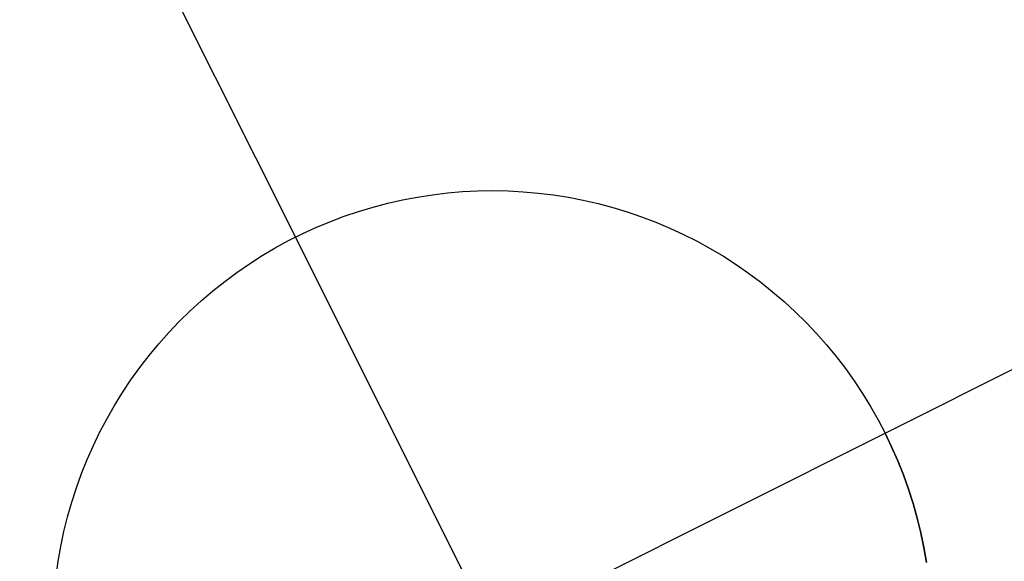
# Model space of a CAD drawing. Header units: millimetres. Extents: x 6038 to 7358, y -8545 to -7225.
# Tile 21 of 256: x 6629.41 to 6632.21, y -7949.09 to -7947.55. Entities that reach past the tile are written whole.
import ezdxf

# ---------------------------------------------------------------- set-up
doc = ezdxf.new("R2010")
doc.units = ezdxf.units.MM
doc.layers.add('color', color=7, linetype='Continuous')

msp = doc.modelspace()

# ---------------------------------------------------------------- linework, layer by layer
at = {"layer": 'color', "color": 254, "true_color": 0xcad1ee}
for p, q in [((6629.4089, -7946.6052, -7.3), (6630.193, -7948.1697, -7.3)), ((6631.8705, -7948.7271, -7.3), (6633.4351, -7947.9431, -7.3)), ((6630.6256, -7948.0437, -7.3), (6630.6686, -7948.04, -7.3)), ((6630.6256, -7948.0437, -1.3), (6630.6686, -7948.04, -1.3)), ((6630.6256, -7948.0437, -7.3), (6630.6686, -7948.04, -7.3)), ((6630.6256, -7948.0437, -4.3), (6630.6686, -7948.04, -4.3)), ((6630.6256, -7948.0437, -1.3), (6630.6686, -7948.04, -1.3)), ((6630.6686, -7948.04, -7.3), (6630.7117, -7948.0379, -7.3)), ((6630.6686, -7948.04, -1.3), (6630.7117, -7948.0379, -1.3)), ((6630.6686, -7948.04, -7.3), (6630.7117, -7948.0379, -7.3)), ((6630.6686, -7948.04, -4.3), (6630.7117, -7948.0379, -4.3)), ((6630.6686, -7948.04, -1.3), (6630.7117, -7948.0379, -1.3)), ((6630.7117, -7948.0379, -7.3), (6630.7549, -7948.0372, -7.3)), ((6630.7117, -7948.0379, -1.3), (6630.7549, -7948.0372, -1.3)), ((6630.7117, -7948.0379, -7.3), (6630.7549, -7948.0372, -7.3)), ((6630.7117, -7948.0379, -4.3), (6630.7549, -7948.0372, -4.3)), ((6630.7117, -7948.0379, -1.3), (6630.7549, -7948.0372, -1.3)), ((6630.7549, -7948.0372, -7.3), (6630.798, -7948.038, -7.3)), ((6630.7549, -7948.0372, -1.3), (6630.798, -7948.038, -1.3)), ((6630.7549, -7948.0372, -7.3), (6630.798, -7948.038, -7.3)), ((6630.7549, -7948.0372, -4.3), (6630.798, -7948.038, -4.3)), ((6630.7549, -7948.0372, -1.3), (6630.798, -7948.038, -1.3)), ((6630.798, -7948.038, -7.3), (6630.8411, -7948.0403, -7.3)), ((6630.798, -7948.038, -1.3), (6630.8411, -7948.0403, -1.3)), ((6630.798, -7948.038, -7.3), (6630.8411, -7948.0403, -7.3)), ((6630.798, -7948.038, -4.3), (6630.8411, -7948.0403, -4.3)), ((6630.798, -7948.038, -1.3), (6630.8411, -7948.0403, -1.3)), ((6630.8411, -7948.0403, -7.3), (6630.8841, -7948.0441, -7.3)), ((6630.8411, -7948.0403, -1.3), (6630.8841, -7948.0441, -1.3)), ((6630.8411, -7948.0403, -7.3), (6630.8841, -7948.0441, -7.3)), ((6630.8411, -7948.0403, -4.3), (6630.8841, -7948.0441, -4.3)), ((6630.8411, -7948.0403, -1.3), (6630.8841, -7948.0441, -1.3)), ((6630.4557, -7948.0731, -7.3), (6630.4978, -7948.0635, -7.3)), ((6630.4557, -7948.0731, -1.3), (6630.4978, -7948.0635, -1.3)), ((6630.4557, -7948.0731, -7.3), (6630.4978, -7948.0635, -7.3)), ((6630.4557, -7948.0731, -4.3), (6630.4978, -7948.0635, -4.3)), ((6630.4557, -7948.0731, -1.3), (6630.4978, -7948.0635, -1.3)), ((6630.4978, -7948.0635, -7.3), (6630.5402, -7948.0555, -7.3)), ((6630.4978, -7948.0635, -1.3), (6630.5402, -7948.0555, -1.3)), ((6630.4978, -7948.0635, -7.3), (6630.5402, -7948.0555, -7.3)), ((6630.4978, -7948.0635, -4.3), (6630.5402, -7948.0555, -4.3)), ((6630.4978, -7948.0635, -1.3), (6630.5402, -7948.0555, -1.3)), ((6630.5402, -7948.0555, -7.3), (6630.5828, -7948.0488, -7.3)), ((6630.5402, -7948.0555, -1.3), (6630.5828, -7948.0488, -1.3)), ((6630.5402, -7948.0555, -7.3), (6630.5828, -7948.0488, -7.3)), ((6630.5402, -7948.0555, -4.3), (6630.5828, -7948.0488, -4.3)), ((6630.5402, -7948.0555, -1.3), (6630.5828, -7948.0488, -1.3)), ((6630.5828, -7948.0488, -7.3), (6630.6256, -7948.0437, -7.3)), ((6630.5828, -7948.0488, -1.3), (6630.6256, -7948.0437, -1.3)), ((6630.5828, -7948.0488, -7.3), (6630.6256, -7948.0437, -7.3)), ((6630.5828, -7948.0488, -4.3), (6630.6256, -7948.0437, -4.3)), ((6630.5828, -7948.0488, -1.3), (6630.6256, -7948.0437, -1.3)), ((6630.8841, -7948.0441, -7.3), (6630.9269, -7948.0493, -7.3)), ((6630.8841, -7948.0441, -1.3), (6630.9269, -7948.0493, -1.3)), ((6630.8841, -7948.0441, -7.3), (6630.9269, -7948.0493, -7.3)), ((6630.8841, -7948.0441, -4.3), (6630.9269, -7948.0493, -4.3)), ((6630.8841, -7948.0441, -1.3), (6630.9269, -7948.0493, -1.3)), ((6630.9269, -7948.0493, -7.3), (6630.9696, -7948.0561, -7.3)), ((6630.9269, -7948.0493, -1.3), (6630.9696, -7948.0561, -1.3)), ((6630.9269, -7948.0493, -7.3), (6630.9696, -7948.0561, -7.3)), ((6630.9269, -7948.0493, -4.3), (6630.9696, -7948.0561, -4.3)), ((6630.9269, -7948.0493, -1.3), (6630.9696, -7948.0561, -1.3)), ((6630.9696, -7948.0561, -7.3), (6631.0119, -7948.0643, -7.3)), ((6630.9696, -7948.0561, -1.3), (6631.0119, -7948.0643, -1.3)), ((6630.9696, -7948.0561, -7.3), (6631.0119, -7948.0643, -7.3)), ((6630.9696, -7948.0561, -4.3), (6631.0119, -7948.0643, -4.3)), ((6630.9696, -7948.0561, -1.3), (6631.0119, -7948.0643, -1.3)), ((6631.0119, -7948.0643, -7.3), (6631.054, -7948.074, -7.3)), ((6631.0119, -7948.0643, -1.3), (6631.054, -7948.074, -1.3)), ((6631.0119, -7948.0643, -7.3), (6631.054, -7948.074, -7.3)), ((6631.0119, -7948.0643, -4.3), (6631.054, -7948.074, -4.3)), ((6631.0119, -7948.0643, -1.3), (6631.054, -7948.074, -1.3)), ((6630.3318, -7948.1103, -7.3), (6630.3726, -7948.0965, -7.3)), ((6630.3318, -7948.1103, -1.3), (6630.3726, -7948.0965, -1.3)), ((6630.3318, -7948.1103, -7.3), (6630.3726, -7948.0965, -7.3)), ((6630.3318, -7948.1103, -4.3), (6630.3726, -7948.0965, -4.3)), ((6630.3318, -7948.1103, -1.3), (6630.3726, -7948.0965, -1.3)), ((6630.3726, -7948.0965, -7.3), (6630.414, -7948.0841, -7.3)), ((6630.3726, -7948.0965, -1.3), (6630.414, -7948.0841, -1.3)), ((6630.3726, -7948.0965, -7.3), (6630.414, -7948.0841, -7.3)), ((6630.3726, -7948.0965, -4.3), (6630.414, -7948.0841, -4.3)), ((6630.3726, -7948.0965, -1.3), (6630.414, -7948.0841, -1.3)), ((6630.414, -7948.0841, -7.3), (6630.4557, -7948.0731, -7.3)), ((6630.414, -7948.0841, -1.3), (6630.4557, -7948.0731, -1.3)), ((6630.414, -7948.0841, -7.3), (6630.4557, -7948.0731, -7.3)), ((6630.414, -7948.0841, -4.3), (6630.4557, -7948.0731, -4.3)), ((6630.414, -7948.0841, -1.3), (6630.4557, -7948.0731, -1.3)), ((6631.054, -7948.074, -7.3), (6631.0957, -7948.0851, -7.3)), ((6631.054, -7948.074, -1.3), (6631.0957, -7948.0851, -1.3)), ((6631.054, -7948.074, -7.3), (6631.0957, -7948.0851, -7.3)), ((6631.054, -7948.074, -4.3), (6631.0957, -7948.0851, -4.3)), ((6631.054, -7948.074, -1.3), (6631.0957, -7948.0851, -1.3)), ((6631.0957, -7948.0851, -7.3), (6631.137, -7948.0976, -7.3)), ((6631.0957, -7948.0851, -1.3), (6631.137, -7948.0976, -1.3)), ((6631.0957, -7948.0851, -7.3), (6631.137, -7948.0976, -7.3)), ((6631.0957, -7948.0851, -4.3), (6631.137, -7948.0976, -4.3)), ((6631.0957, -7948.0851, -1.3), (6631.137, -7948.0976, -1.3)), ((6631.137, -7948.0976, -7.3), (6631.1778, -7948.1116, -7.3)), ((6631.137, -7948.0976, -1.3), (6631.1778, -7948.1116, -1.3)), ((6631.137, -7948.0976, -7.3), (6631.1778, -7948.1116, -7.3)), ((6631.137, -7948.0976, -4.3), (6631.1778, -7948.1116, -4.3)), ((6631.137, -7948.0976, -1.3), (6631.1778, -7948.1116, -1.3)), ((6630.2516, -7948.1422, -7.3), (6630.2914, -7948.1256, -7.3)), ((6630.2516, -7948.1422, -1.3), (6630.2914, -7948.1256, -1.3)), ((6630.2516, -7948.1422, -7.3), (6630.2914, -7948.1256, -7.3)), ((6630.2516, -7948.1422, -4.3), (6630.2914, -7948.1256, -4.3)), ((6630.2516, -7948.1422, -1.3), (6630.2914, -7948.1256, -1.3)), ((6630.2914, -7948.1256, -7.3), (6630.3318, -7948.1103, -7.3)), ((6630.2914, -7948.1256, -1.3), (6630.3318, -7948.1103, -1.3)), ((6630.2914, -7948.1256, -7.3), (6630.3318, -7948.1103, -7.3)), ((6630.2914, -7948.1256, -4.3), (6630.3318, -7948.1103, -4.3)), ((6630.2914, -7948.1256, -1.3), (6630.3318, -7948.1103, -1.3)), ((6631.1778, -7948.1116, -7.3), (6631.2181, -7948.1269, -7.3)), ((6631.1778, -7948.1116, -1.3), (6631.2181, -7948.1269, -1.3)), ((6631.1778, -7948.1116, -7.3), (6631.2181, -7948.1269, -7.3)), ((6631.1778, -7948.1116, -4.3), (6631.2181, -7948.1269, -4.3)), ((6631.1778, -7948.1116, -1.3), (6631.2181, -7948.1269, -1.3)), ((6630.2123, -7948.1602, -7.3), (6630.2516, -7948.1422, -7.3)), ((6630.2123, -7948.1602, -1.3), (6630.2516, -7948.1422, -1.3)), ((6630.2123, -7948.1602, -7.3), (6630.2516, -7948.1422, -7.3)), ((6630.2123, -7948.1602, -4.3), (6630.2516, -7948.1422, -4.3)), ((6630.2123, -7948.1602, -1.3), (6630.2516, -7948.1422, -1.3)), ((6631.2181, -7948.1269, -7.3), (6631.2579, -7948.1437, -7.3)), ((6631.2181, -7948.1269, -1.3), (6631.2579, -7948.1437, -1.3)), ((6631.2181, -7948.1269, -7.3), (6631.2579, -7948.1437, -7.3)), ((6631.2181, -7948.1269, -4.3), (6631.2579, -7948.1437, -4.3)), ((6631.2181, -7948.1269, -1.3), (6631.2579, -7948.1437, -1.3)), ((6631.2579, -7948.1437, -7.3), (6631.2971, -7948.1618, -7.3)), ((6631.2579, -7948.1437, -1.3), (6631.2971, -7948.1618, -1.3)), ((6631.2579, -7948.1437, -7.3), (6631.2971, -7948.1618, -7.3)), ((6631.2579, -7948.1437, -4.3), (6631.2971, -7948.1618, -4.3)), ((6631.2579, -7948.1437, -1.3), (6631.2971, -7948.1618, -1.3)), ((6630.1359, -7948.2002, -7.3), (6630.1738, -7948.1795, -7.3)), ((6630.1359, -7948.2002, -1.3), (6630.1738, -7948.1795, -1.3)), ((6630.1359, -7948.2002, -7.3), (6630.1738, -7948.1795, -7.3)), ((6630.1359, -7948.2002, -4.3), (6630.1738, -7948.1795, -4.3)), ((6630.1359, -7948.2002, -1.3), (6630.1738, -7948.1795, -1.3)), ((6630.1738, -7948.1795, -7.3), (6630.2123, -7948.1602, -7.3)), ((6630.1738, -7948.1795, -1.3), (6630.2123, -7948.1602, -1.3)), ((6630.1738, -7948.1795, -7.3), (6630.2123, -7948.1602, -7.3)), ((6630.1738, -7948.1795, -4.3), (6630.2123, -7948.1602, -4.3)), ((6630.1738, -7948.1795, -1.3), (6630.2123, -7948.1602, -1.3)), ((6630.193, -7948.1697, -1.3), (6630.193, -7948.1697, -7.3)), ((6631.3131, -7950.4047, -1.3), (6630.193, -7948.1697, -1.3)), ((6631.2971, -7948.1618, -7.3), (6631.3356, -7948.1812, -7.3)), ((6631.2971, -7948.1618, -1.3), (6631.3356, -7948.1812, -1.3)), ((6631.2971, -7948.1618, -7.3), (6631.3356, -7948.1812, -7.3)), ((6631.2971, -7948.1618, -4.3), (6631.3356, -7948.1812, -4.3)), ((6631.2971, -7948.1618, -1.3), (6631.3356, -7948.1812, -1.3)), ((6631.3356, -7948.1812, -7.3), (6631.3734, -7948.202, -7.3)), ((6631.3356, -7948.1812, -1.3), (6631.3734, -7948.202, -1.3)), ((6631.3356, -7948.1812, -7.3), (6631.3734, -7948.202, -7.3)), ((6631.3356, -7948.1812, -4.3), (6631.3734, -7948.202, -4.3)), ((6631.3356, -7948.1812, -1.3), (6631.3734, -7948.202, -1.3)), ((6630.0987, -7948.2221, -7.3), (6630.1359, -7948.2002, -7.3)), ((6630.0987, -7948.2221, -1.3), (6630.1359, -7948.2002, -1.3)), ((6630.0987, -7948.2221, -7.3), (6630.1359, -7948.2002, -7.3)), ((6630.0987, -7948.2221, -4.3), (6630.1359, -7948.2002, -4.3)), ((6630.0987, -7948.2221, -1.3), (6630.1359, -7948.2002, -1.3)), ((6631.3734, -7948.202, -7.3), (6631.4105, -7948.2241, -7.3)), ((6631.3734, -7948.202, -1.3), (6631.4105, -7948.2241, -1.3)), ((6631.3734, -7948.202, -7.3), (6631.4105, -7948.2241, -7.3)), ((6631.3734, -7948.202, -4.3), (6631.4105, -7948.2241, -4.3)), ((6631.3734, -7948.202, -1.3), (6631.4105, -7948.2241, -1.3)), ((6630.0624, -7948.2453, -7.3), (6630.0987, -7948.2221, -7.3)), ((6630.0624, -7948.2453, -1.3), (6630.0987, -7948.2221, -1.3)), ((6630.0624, -7948.2453, -7.3), (6630.0987, -7948.2221, -7.3)), ((6630.0624, -7948.2453, -4.3), (6630.0987, -7948.2221, -4.3)), ((6630.0624, -7948.2453, -1.3), (6630.0987, -7948.2221, -1.3)), ((6631.4105, -7948.2241, -7.3), (6631.4468, -7948.2474, -7.3)), ((6631.4105, -7948.2241, -1.3), (6631.4468, -7948.2474, -1.3)), ((6631.4105, -7948.2241, -7.3), (6631.4468, -7948.2474, -7.3)), ((6631.4105, -7948.2241, -4.3), (6631.4468, -7948.2474, -4.3)), ((6631.4105, -7948.2241, -1.3), (6631.4468, -7948.2474, -1.3)), ((6630.0268, -7948.2698, -7.3), (6630.0624, -7948.2453, -7.3)), ((6630.0268, -7948.2698, -1.3), (6630.0624, -7948.2453, -1.3)), ((6630.0268, -7948.2698, -7.3), (6630.0624, -7948.2453, -7.3)), ((6630.0268, -7948.2698, -4.3), (6630.0624, -7948.2453, -4.3)), ((6630.0268, -7948.2698, -1.3), (6630.0624, -7948.2453, -1.3)), ((6631.4468, -7948.2474, -7.3), (6631.4823, -7948.272, -7.3)), ((6631.4468, -7948.2474, -1.3), (6631.4823, -7948.272, -1.3)), ((6631.4468, -7948.2474, -7.3), (6631.4823, -7948.272, -7.3)), ((6631.4468, -7948.2474, -4.3), (6631.4823, -7948.272, -4.3)), ((6631.4468, -7948.2474, -1.3), (6631.4823, -7948.272, -1.3)), ((6629.9921, -7948.2955, -7.3), (6630.0268, -7948.2698, -7.3)), ((6629.9921, -7948.2955, -1.3), (6630.0268, -7948.2698, -1.3)), ((6629.9921, -7948.2955, -7.3), (6630.0268, -7948.2698, -7.3)), ((6629.9921, -7948.2955, -4.3), (6630.0268, -7948.2698, -4.3)), ((6629.9921, -7948.2955, -1.3), (6630.0268, -7948.2698, -1.3)), ((6631.4823, -7948.272, -7.3), (6631.5169, -7948.2977, -7.3)), ((6631.4823, -7948.272, -1.3), (6631.5169, -7948.2977, -1.3)), ((6631.4823, -7948.272, -7.3), (6631.5169, -7948.2977, -7.3)), ((6631.4823, -7948.272, -4.3), (6631.5169, -7948.2977, -4.3)), ((6631.4823, -7948.272, -1.3), (6631.5169, -7948.2977, -1.3)), ((6629.9255, -7948.3503, -7.3), (6629.9583, -7948.3223, -7.3)), ((6629.9255, -7948.3503, -1.3), (6629.9583, -7948.3223, -1.3)), ((6629.9255, -7948.3503, -7.3), (6629.9583, -7948.3223, -7.3)), ((6629.9255, -7948.3503, -4.3), (6629.9583, -7948.3223, -4.3)), ((6629.9255, -7948.3503, -1.3), (6629.9583, -7948.3223, -1.3)), ((6629.9583, -7948.3223, -7.3), (6629.9921, -7948.2955, -7.3)), ((6629.9583, -7948.3223, -1.3), (6629.9921, -7948.2955, -1.3)), ((6629.9583, -7948.3223, -7.3), (6629.9921, -7948.2955, -7.3)), ((6629.9583, -7948.3223, -4.3), (6629.9921, -7948.2955, -4.3)), ((6629.9583, -7948.3223, -1.3), (6629.9921, -7948.2955, -1.3)), ((6631.5169, -7948.2977, -7.3), (6631.5506, -7948.3247, -7.3)), ((6631.5169, -7948.2977, -1.3), (6631.5506, -7948.3247, -1.3)), ((6631.5169, -7948.2977, -7.3), (6631.5506, -7948.3247, -7.3)), ((6631.5169, -7948.2977, -4.3), (6631.5506, -7948.3247, -4.3)), ((6631.5169, -7948.2977, -1.3), (6631.5506, -7948.3247, -1.3)), ((6629.8937, -7948.3794, -7.3), (6629.9255, -7948.3503, -7.3)), ((6629.8937, -7948.3794, -1.3), (6629.9255, -7948.3503, -1.3)), ((6629.8937, -7948.3794, -7.3), (6629.9255, -7948.3503, -7.3)), ((6629.8937, -7948.3794, -4.3), (6629.9255, -7948.3503, -4.3)), ((6629.8937, -7948.3794, -1.3), (6629.9255, -7948.3503, -1.3)), ((6631.5506, -7948.3247, -7.3), (6631.5833, -7948.3528, -7.3)), ((6631.5506, -7948.3247, -1.3), (6631.5833, -7948.3528, -1.3)), ((6631.5506, -7948.3247, -7.3), (6631.5833, -7948.3528, -7.3)), ((6631.5506, -7948.3247, -4.3), (6631.5833, -7948.3528, -4.3)), ((6631.5506, -7948.3247, -1.3), (6631.5833, -7948.3528, -1.3)), ((6631.5833, -7948.3528, -7.3), (6631.6151, -7948.382, -7.3)), ((6631.5833, -7948.3528, -1.3), (6631.6151, -7948.382, -1.3)), ((6631.5833, -7948.3528, -7.3), (6631.6151, -7948.382, -7.3)), ((6631.5833, -7948.3528, -4.3), (6631.6151, -7948.382, -4.3)), ((6631.5833, -7948.3528, -1.3), (6631.6151, -7948.382, -1.3)), ((6629.8629, -7948.4097, -7.3), (6629.8937, -7948.3794, -7.3)), ((6629.8629, -7948.4097, -1.3), (6629.8937, -7948.3794, -1.3)), ((6629.8629, -7948.4097, -7.3), (6629.8937, -7948.3794, -7.3)), ((6629.8629, -7948.4097, -4.3), (6629.8937, -7948.3794, -4.3)), ((6629.8629, -7948.4097, -1.3), (6629.8937, -7948.3794, -1.3)), ((6631.6151, -7948.382, -7.3), (6631.6458, -7948.4123, -7.3)), ((6631.6151, -7948.382, -1.3), (6631.6458, -7948.4123, -1.3)), ((6631.6151, -7948.382, -7.3), (6631.6458, -7948.4123, -7.3)), ((6631.6151, -7948.382, -4.3), (6631.6458, -7948.4123, -4.3)), ((6631.6151, -7948.382, -1.3), (6631.6458, -7948.4123, -1.3)), ((6629.8331, -7948.4409, -7.3), (6629.8629, -7948.4097, -7.3)), ((6629.8331, -7948.4409, -1.3), (6629.8629, -7948.4097, -1.3)), ((6629.8331, -7948.4409, -7.3), (6629.8629, -7948.4097, -7.3)), ((6629.8331, -7948.4409, -4.3), (6629.8629, -7948.4097, -4.3)), ((6629.8331, -7948.4409, -1.3), (6629.8629, -7948.4097, -1.3)), ((6631.6458, -7948.4123, -7.3), (6631.6755, -7948.4436, -7.3)), ((6631.6458, -7948.4123, -1.3), (6631.6755, -7948.4436, -1.3)), ((6631.6458, -7948.4123, -7.3), (6631.6755, -7948.4436, -7.3)), ((6631.6458, -7948.4123, -4.3), (6631.6755, -7948.4436, -4.3)), ((6631.6458, -7948.4123, -1.3), (6631.6755, -7948.4436, -1.3)), ((6629.8044, -7948.4732, -7.3), (6629.8331, -7948.4409, -7.3)), ((6629.8044, -7948.4732, -1.3), (6629.8331, -7948.4409, -1.3)), ((6629.8044, -7948.4732, -7.3), (6629.8331, -7948.4409, -7.3)), ((6629.8044, -7948.4732, -4.3), (6629.8331, -7948.4409, -4.3)), ((6629.8044, -7948.4732, -1.3), (6629.8331, -7948.4409, -1.3)), ((6631.6755, -7948.4436, -7.3), (6631.704, -7948.476, -7.3)), ((6631.6755, -7948.4436, -1.3), (6631.704, -7948.476, -1.3)), ((6631.6755, -7948.4436, -7.3), (6631.704, -7948.476, -7.3)), ((6631.6755, -7948.4436, -4.3), (6631.704, -7948.476, -4.3)), ((6631.6755, -7948.4436, -1.3), (6631.704, -7948.476, -1.3)), ((6629.7769, -7948.5064, -7.3), (6629.8044, -7948.4732, -7.3)), ((6629.7769, -7948.5064, -1.3), (6629.8044, -7948.4732, -1.3)), ((6629.7769, -7948.5064, -7.3), (6629.8044, -7948.4732, -7.3)), ((6629.7769, -7948.5064, -4.3), (6629.8044, -7948.4732, -4.3)), ((6629.7769, -7948.5064, -1.3), (6629.8044, -7948.4732, -1.3)), ((6631.704, -7948.476, -7.3), (6631.7315, -7948.5093, -7.3)), ((6631.704, -7948.476, -1.3), (6631.7315, -7948.5093, -1.3)), ((6631.704, -7948.476, -7.3), (6631.7315, -7948.5093, -7.3)), ((6631.704, -7948.476, -4.3), (6631.7315, -7948.5093, -4.3)), ((6631.704, -7948.476, -1.3), (6631.7315, -7948.5093, -1.3)), ((6629.7505, -7948.5405, -7.3), (6629.7769, -7948.5064, -7.3)), ((6629.7505, -7948.5405, -1.3), (6629.7769, -7948.5064, -1.3)), ((6629.7505, -7948.5405, -7.3), (6629.7769, -7948.5064, -7.3)), ((6629.7505, -7948.5405, -4.3), (6629.7769, -7948.5064, -4.3)), ((6629.7505, -7948.5405, -1.3), (6629.7769, -7948.5064, -1.3)), ((6631.7315, -7948.5093, -7.3), (6631.7577, -7948.5435, -7.3)), ((6631.7315, -7948.5093, -1.3), (6631.7577, -7948.5435, -1.3)), ((6631.7315, -7948.5093, -7.3), (6631.7577, -7948.5435, -7.3)), ((6631.7315, -7948.5093, -4.3), (6631.7577, -7948.5435, -4.3)), ((6631.7315, -7948.5093, -1.3), (6631.7577, -7948.5435, -1.3)), ((6629.7254, -7948.5756, -7.3), (6629.7505, -7948.5405, -7.3)), ((6629.7254, -7948.5756, -1.3), (6629.7505, -7948.5405, -1.3)), ((6629.7254, -7948.5756, -7.3), (6629.7505, -7948.5405, -7.3)), ((6629.7254, -7948.5756, -4.3), (6629.7505, -7948.5405, -4.3)), ((6629.7254, -7948.5756, -1.3), (6629.7505, -7948.5405, -1.3)), ((6631.7577, -7948.5435, -7.3), (6631.7828, -7948.5786, -7.3)), ((6631.7577, -7948.5435, -1.3), (6631.7828, -7948.5786, -1.3)), ((6631.7577, -7948.5435, -7.3), (6631.7828, -7948.5786, -7.3)), ((6631.7577, -7948.5435, -4.3), (6631.7828, -7948.5786, -4.3)), ((6631.7577, -7948.5435, -1.3), (6631.7828, -7948.5786, -1.3)), ((6629.7014, -7948.6115, -7.3), (6629.7254, -7948.5756, -7.3)), ((6629.7014, -7948.6115, -1.3), (6629.7254, -7948.5756, -1.3)), ((6629.7014, -7948.6115, -7.3), (6629.7254, -7948.5756, -7.3)), ((6629.7014, -7948.6115, -4.3), (6629.7254, -7948.5756, -4.3)), ((6629.7014, -7948.6115, -1.3), (6629.7254, -7948.5756, -1.3)), ((6631.7828, -7948.5786, -7.3), (6631.8067, -7948.6146, -7.3)), ((6631.7828, -7948.5786, -1.3), (6631.8067, -7948.6146, -1.3)), ((6631.7828, -7948.5786, -7.3), (6631.8067, -7948.6146, -7.3)), ((6631.7828, -7948.5786, -4.3), (6631.8067, -7948.6146, -4.3)), ((6631.7828, -7948.5786, -1.3), (6631.8067, -7948.6146, -1.3)), ((6629.6787, -7948.6482, -7.3), (6629.7014, -7948.6115, -7.3)), ((6629.6787, -7948.6482, -1.3), (6629.7014, -7948.6115, -1.3)), ((6629.6787, -7948.6482, -7.3), (6629.7014, -7948.6115, -7.3)), ((6629.6787, -7948.6482, -4.3), (6629.7014, -7948.6115, -4.3)), ((6629.6787, -7948.6482, -1.3), (6629.7014, -7948.6115, -1.3)), ((6631.8067, -7948.6146, -7.3), (6631.8292, -7948.6514, -7.3)), ((6631.8067, -7948.6146, -1.3), (6631.8292, -7948.6514, -1.3)), ((6631.8067, -7948.6146, -7.3), (6631.8292, -7948.6514, -7.3)), ((6631.8067, -7948.6146, -4.3), (6631.8292, -7948.6514, -4.3)), ((6631.8067, -7948.6146, -1.3), (6631.8292, -7948.6514, -1.3)), ((6629.6573, -7948.6856, -7.3), (6629.6787, -7948.6482, -7.3)), ((6629.6573, -7948.6856, -1.3), (6629.6787, -7948.6482, -1.3)), ((6629.6573, -7948.6856, -7.3), (6629.6787, -7948.6482, -7.3)), ((6629.6573, -7948.6856, -4.3), (6629.6787, -7948.6482, -4.3)), ((6629.6573, -7948.6856, -1.3), (6629.6787, -7948.6482, -1.3)), ((6631.8292, -7948.6514, -7.3), (6631.8505, -7948.6889, -7.3)), ((6631.8292, -7948.6514, -1.3), (6631.8505, -7948.6889, -1.3)), ((6631.8292, -7948.6514, -7.3), (6631.8505, -7948.6889, -7.3)), ((6631.8292, -7948.6514, -4.3), (6631.8505, -7948.6889, -4.3)), ((6631.8292, -7948.6514, -1.3), (6631.8505, -7948.6889, -1.3)), ((6629.6372, -7948.7238, -7.3), (6629.6573, -7948.6856, -7.3)), ((6629.6372, -7948.7238, -1.3), (6629.6573, -7948.6856, -1.3)), ((6629.6372, -7948.7238, -7.3), (6629.6573, -7948.6856, -7.3)), ((6629.6372, -7948.7238, -4.3), (6629.6573, -7948.6856, -4.3)), ((6629.6372, -7948.7238, -1.3), (6629.6573, -7948.6856, -1.3)), ((6631.8505, -7948.6889, -7.3), (6631.8705, -7948.7271, -7.3)), ((6631.8505, -7948.6889, -1.3), (6631.8705, -7948.7271, -1.3)), ((6631.8505, -7948.6889, -7.3), (6631.8705, -7948.7271, -7.3)), ((6631.8505, -7948.6889, -4.3), (6631.8705, -7948.7271, -4.3)), ((6631.8505, -7948.6889, -1.3), (6631.8705, -7948.7271, -1.3)), ((6629.6184, -7948.7627, -7.3), (6629.6372, -7948.7238, -7.3)), ((6629.6184, -7948.7627, -1.3), (6629.6372, -7948.7238, -1.3)), ((6629.6184, -7948.7627, -7.3), (6629.6372, -7948.7238, -7.3)), ((6629.6184, -7948.7627, -4.3), (6629.6372, -7948.7238, -4.3)), ((6629.6184, -7948.7627, -1.3), (6629.6372, -7948.7238, -1.3)), ((6629.6355, -7949.8473, -1.3), (6631.8705, -7948.7271, -1.3)), ((6631.8705, -7948.7271, -1.3), (6631.8892, -7948.766, -1.3)), ((6631.8705, -7948.7271, -7.3), (6631.8705, -7948.7271, -1.3)), ((6631.8892, -7948.766, -7.3), (6631.8705, -7948.7271, -7.3)), ((6631.8705, -7948.7271, -4.3), (6631.8892, -7948.766, -4.3)), ((6631.8892, -7948.766, -7.3), (6631.8705, -7948.7271, -7.3)), ((6631.8705, -7948.7271, -7.3), (6631.8705, -7948.7271, -1.3)), ((6631.8705, -7948.7271, -1.3), (6631.8892, -7948.766, -1.3)), ((6629.601, -7948.8022, -7.3), (6629.6184, -7948.7627, -7.3)), ((6629.601, -7948.8022, -1.3), (6629.6184, -7948.7627, -1.3)), ((6629.601, -7948.8022, -7.3), (6629.6184, -7948.7627, -7.3)), ((6629.601, -7948.8022, -4.3), (6629.6184, -7948.7627, -4.3)), ((6629.601, -7948.8022, -1.3), (6629.6184, -7948.7627, -1.3)), ((6631.8892, -7948.766, -1.3), (6631.9065, -7948.8056, -1.3)), ((6631.9065, -7948.8056, -7.3), (6631.8892, -7948.766, -7.3)), ((6631.8892, -7948.766, -4.3), (6631.9065, -7948.8056, -4.3)), ((6631.9065, -7948.8056, -7.3), (6631.8892, -7948.766, -7.3)), ((6631.8892, -7948.766, -1.3), (6631.9065, -7948.8056, -1.3)), ((6629.5849, -7948.8422, -7.3), (6629.601, -7948.8022, -7.3)), ((6629.5849, -7948.8422, -1.3), (6629.601, -7948.8022, -1.3)), ((6629.5849, -7948.8422, -7.3), (6629.601, -7948.8022, -7.3)), ((6629.5849, -7948.8422, -4.3), (6629.601, -7948.8022, -4.3)), ((6629.5849, -7948.8422, -1.3), (6629.601, -7948.8022, -1.3)), ((6631.9065, -7948.8056, -1.3), (6631.9225, -7948.8457, -1.3)), ((6631.9225, -7948.8457, -7.3), (6631.9065, -7948.8056, -7.3)), ((6631.9065, -7948.8056, -4.3), (6631.9225, -7948.8457, -4.3)), ((6631.9225, -7948.8457, -7.3), (6631.9065, -7948.8056, -7.3)), ((6631.9065, -7948.8056, -1.3), (6631.9225, -7948.8457, -1.3)), ((6629.5703, -7948.8828, -7.3), (6629.5849, -7948.8422, -7.3)), ((6629.5703, -7948.8828, -1.3), (6629.5849, -7948.8422, -1.3)), ((6629.5703, -7948.8828, -7.3), (6629.5849, -7948.8422, -7.3)), ((6629.5703, -7948.8828, -4.3), (6629.5849, -7948.8422, -4.3)), ((6629.5703, -7948.8828, -1.3), (6629.5849, -7948.8422, -1.3)), ((6631.9225, -7948.8457, -1.3), (6631.937, -7948.8863, -1.3)), ((6631.937, -7948.8863, -7.3), (6631.9225, -7948.8457, -7.3)), ((6631.9225, -7948.8457, -4.3), (6631.937, -7948.8863, -4.3)), ((6631.937, -7948.8863, -7.3), (6631.9225, -7948.8457, -7.3)), ((6631.9225, -7948.8457, -1.3), (6631.937, -7948.8863, -1.3)), ((6629.557, -7948.9239, -7.3), (6629.5703, -7948.8828, -7.3)), ((6629.557, -7948.9239, -1.3), (6629.5703, -7948.8828, -1.3)), ((6629.557, -7948.9239, -7.3), (6629.5703, -7948.8828, -7.3)), ((6629.557, -7948.9239, -4.3), (6629.5703, -7948.8828, -4.3)), ((6629.557, -7948.9239, -1.3), (6629.5703, -7948.8828, -1.3)), ((6631.937, -7948.8863, -1.3), (6631.9501, -7948.9274, -1.3)), ((6631.9501, -7948.9274, -7.3), (6631.937, -7948.8863, -7.3)), ((6631.937, -7948.8863, -4.3), (6631.9501, -7948.9274, -4.3)), ((6631.9501, -7948.9274, -7.3), (6631.937, -7948.8863, -7.3)), ((6631.937, -7948.8863, -1.3), (6631.9501, -7948.9274, -1.3)), ((6629.5452, -7948.9654, -7.3), (6629.557, -7948.9239, -7.3)), ((6629.5452, -7948.9654, -1.3), (6629.557, -7948.9239, -1.3)), ((6629.5452, -7948.9654, -7.3), (6629.557, -7948.9239, -7.3)), ((6629.5452, -7948.9654, -4.3), (6629.557, -7948.9239, -4.3)), ((6629.5452, -7948.9654, -1.3), (6629.557, -7948.9239, -1.3)), ((6631.9501, -7948.9274, -1.3), (6631.9618, -7948.9689, -1.3)), ((6631.9618, -7948.9689, -7.3), (6631.9501, -7948.9274, -7.3)), ((6631.9501, -7948.9274, -4.3), (6631.9618, -7948.9689, -4.3)), ((6631.9618, -7948.9689, -7.3), (6631.9501, -7948.9274, -7.3)), ((6631.9501, -7948.9274, -1.3), (6631.9618, -7948.9689, -1.3)), ((6629.5348, -7949.0072, -7.3), (6629.5452, -7948.9654, -7.3)), ((6629.5348, -7949.0072, -1.3), (6629.5452, -7948.9654, -1.3)), ((6629.5348, -7949.0072, -7.3), (6629.5452, -7948.9654, -7.3)), ((6629.5348, -7949.0072, -4.3), (6629.5452, -7948.9654, -4.3)), ((6629.5348, -7949.0072, -1.3), (6629.5452, -7948.9654, -1.3)), ((6631.9618, -7948.9689, -1.3), (6631.9721, -7949.0108, -1.3)), ((6631.9721, -7949.0108, -7.3), (6631.9618, -7948.9689, -7.3)), ((6631.9618, -7948.9689, -4.3), (6631.9721, -7949.0108, -4.3)), ((6631.9721, -7949.0108, -7.3), (6631.9618, -7948.9689, -7.3)), ((6631.9618, -7948.9689, -1.3), (6631.9721, -7949.0108, -1.3)), ((6629.5259, -7949.0495, -7.3), (6629.5348, -7949.0072, -7.3)), ((6629.5259, -7949.0495, -1.3), (6629.5348, -7949.0072, -1.3)), ((6629.5259, -7949.0495, -7.3), (6629.5348, -7949.0072, -7.3)), ((6629.5259, -7949.0495, -4.3), (6629.5348, -7949.0072, -4.3)), ((6629.5259, -7949.0495, -1.3), (6629.5348, -7949.0072, -1.3)), ((6631.9721, -7949.0108, -1.3), (6631.9809, -7949.0531, -1.3)), ((6631.9809, -7949.0531, -7.3), (6631.9721, -7949.0108, -7.3)), ((6631.9721, -7949.0108, -4.3), (6631.9809, -7949.0531, -4.3)), ((6631.9809, -7949.0531, -7.3), (6631.9721, -7949.0108, -7.3)), ((6631.9721, -7949.0108, -1.3), (6631.9809, -7949.0531, -1.3)), ((6629.5184, -7949.092, -7.3), (6629.5259, -7949.0495, -7.3)), ((6629.5184, -7949.092, -1.3), (6629.5259, -7949.0495, -1.3)), ((6629.5184, -7949.092, -7.3), (6629.5259, -7949.0495, -7.3)), ((6629.5184, -7949.092, -4.3), (6629.5259, -7949.0495, -4.3)), ((6629.5184, -7949.092, -1.3), (6629.5259, -7949.0495, -1.3)), ((6631.9809, -7949.0531, -1.3), (6631.9883, -7949.0956, -1.3)), ((6631.9883, -7949.0956, -7.3), (6631.9809, -7949.0531, -7.3)), ((6631.9809, -7949.0531, -4.3), (6631.9883, -7949.0956, -4.3)), ((6631.9883, -7949.0956, -7.3), (6631.9809, -7949.0531, -7.3)), ((6631.9809, -7949.0531, -1.3), (6631.9883, -7949.0956, -1.3)), ((6629.5124, -7949.1347, -4.3), (6629.5184, -7949.092, -4.3))]:
    msp.add_line(p, q, dxfattribs=at)

doc.saveas('drawing.dxf')
